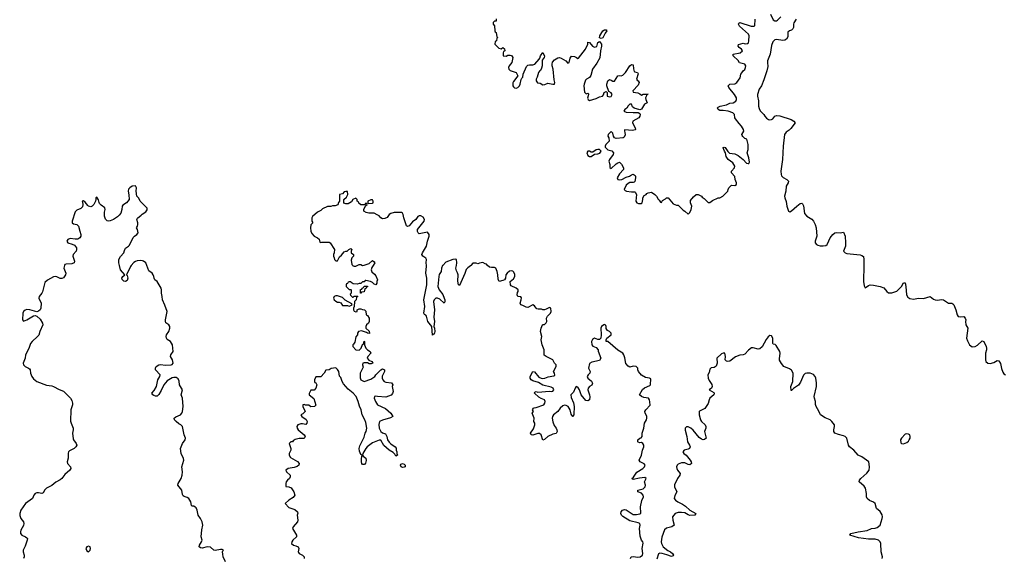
# Model space of a CAD drawing. Header units: inches. Extents: x 2605671 to 2720413, y 450557 to 553563.
# Tile 9 of 35: x 2624425 to 2636217, y 486505 to 492944. Entities that reach past the tile are written whole.
import ezdxf

# ---------------------------------------------------------------- set-up
doc = ezdxf.new("R2010")
doc.units = ezdxf.units.IN
doc.header["$MEASUREMENT"] = 0
for name, color, linetype in [('C6428', 7, 'Continuous'), ('C6429', 7, 'Continuous'), ('C6438', 7, 'Continuous'), ('C6439', 7, 'Continuous')]:
    doc.layers.add(name, color=color, linetype=linetype)

msp = doc.modelspace()

# ---------------------------------------------------------------- linework, layer by layer
at = {"layer": 'C6428', "color": 5, "elevation": 20}
for points in [[(2624963, 490000), (2624955, 489970), (2624976, 489910), (2624974, 489890), (2624948, 489852), (2624930, 489843), (2624910, 489844), (2624870, 489864), (2624850, 489868), (2624830, 489863), (2624756, 489824), (2624725, 489795), (2624697, 489683), (2624691, 489669), (2624658, 489630), (2624655, 489610), (2624681, 489550), (2624676, 489490), (2624668, 489470), (2624650, 489454), (2624630, 489446), (2624548, 489468), (2624509, 489471), (2624490, 489465), (2624471, 489450), (2624463, 489430), (2624459, 489350), (2624470, 489334), (2624510, 489349), (2624590, 489396), (2624610, 489400), (2624630, 489393), (2624670, 489356), (2624699, 489310), (2624701, 489290), (2624665, 489210), (2624653, 489167), (2624640, 489150), (2624574, 489090), (2624556, 489064), (2624535, 489005), (2624496, 488930), (2624489, 488890), (2624468, 488830), (2624470, 488810), (2624489, 488789), (2624531, 488771), (2624542, 488762), (2624550, 488750), (2624555, 488710), (2624570, 488670), (2624590, 488644), (2624630, 488612), (2624746, 488566), (2624810, 488558), (2624830, 488552), (2624896, 488516), (2624950, 488493), (2625035, 488410), (2625050, 488383), (2625058, 488350), (2625057, 488330), (2625039, 488270), (2625034, 488134), (2625040, 488110), (2625066, 488050), (2625067, 488030), (2625057, 487990), (2625065, 487925), (2625070, 487910), (2625101, 487870), (2625108, 487850), (2625097, 487830), (2625076, 487810), (2625021, 487779), (2625011, 487769), (2625006, 487754), (2625006, 487694), (2624992, 487650), (2624998, 487630), (2625035, 487590), (2625037, 487570), (2625025, 487550), (2624965, 487495), (2624931, 487450), (2624910, 487433), (2624857, 487403), (2624810, 487366), (2624745, 487335), (2624726, 487314), (2624704, 487276), (2624690, 487270), (2624650, 487277), (2624630, 487276), (2624610, 487268), (2624593, 487250), (2624577, 487210), (2624496, 487150), (2624438, 487070), (2624425, 487030), (2624426, 487006), (2624439, 486970), (2624471, 486930), (2624475, 486910), (2624470, 486887), (2624440, 486830), (2624434, 486810), (2624435, 486790), (2624449, 486769), (2624493, 486750), (2624510, 486738), (2624517, 486730), (2624516, 486710), (2624490, 486638), (2624466, 486590), (2624465, 486570), (2624477, 486530), (2624477, 486510), (2624472, 486490)], [(2625759, 490000), (2625750, 489989), (2625702, 489890), (2625710, 489882), (2625718, 489850), (2625710, 489819), (2625690, 489809), (2625670, 489813), (2625652, 489832), (2625649, 489850), (2625659, 489870), (2625682, 489890), (2625634, 489950), (2625621, 490000)], [(2626890, 486450), (2626863, 486510), (2626856, 486544), (2626855, 486570), (2626858, 486582), (2626866, 486590), (2626850, 486598), (2626830, 486598), (2626766, 486586), (2626750, 486589), (2626708, 486628), (2626670, 486630), (2626610, 486616), (2626590, 486618), (2626576, 486630), (2626578, 486650), (2626604, 486690), (2626609, 486710), (2626597, 486750), (2626605, 486835), (2626619, 486890), (2626609, 486930), (2626592, 486970), (2626562, 487010), (2626550, 487070), (2626537, 487097), (2626527, 487107), (2626510, 487116), (2626490, 487119), (2626484, 487125), (2626474, 487170), (2626450, 487210), (2626430, 487222), (2626393, 487233), (2626383, 487243), (2626376, 487256), (2626365, 487310), (2626317, 487370), (2626321, 487390), (2626358, 487450), (2626372, 487490), (2626375, 487530), (2626366, 487590), (2626389, 487670), (2626387, 487690), (2626358, 487750), (2626349, 487810), (2626375, 487870), (2626405, 487910), (2626412, 487930), (2626393, 487973), (2626373, 488070), (2626356, 488090), (2626330, 488102), (2626297, 488130), (2626279, 488150), (2626273, 488170), (2626294, 488186), (2626349, 488210), (2626365, 488230), (2626373, 488250), (2626384, 488310), (2626374, 488410), (2626359, 488450), (2626374, 488510), (2626337, 488570), (2626333, 488613), (2626323, 488643), (2626297, 488657), (2626270, 488659), (2626250, 488653), (2626190, 488617), (2626150, 488572), (2626118, 488502), (2626090, 488455), (2626070, 488434), (2626050, 488435), (2626030, 488442), (2626018, 488450), (2626007, 488470), (2626036, 488504), (2626063, 488550), (2626081, 488630), (2626103, 488670), (2626107, 488690), (2626052, 488750), (2626052, 488770), (2626059, 488790), (2626090, 488810), (2626110, 488813), (2626170, 488806), (2626238, 488810), (2626250, 488815), (2626263, 488830), (2626253, 488870), (2626229, 488910), (2626234, 488930), (2626264, 488970), (2626254, 489050), (2626229, 489090), (2626190, 489115), (2626181, 489130), (2626179, 489150), (2626184, 489170), (2626209, 489211), (2626221, 489250), (2626221, 489270), (2626210, 489289), (2626174, 489314), (2626169, 489329), (2626169, 489350), (2626189, 489450), (2626165, 489525), (2626134, 489590), (2626133, 489630), (2626123, 489670), (2626125, 489710), (2626119, 489730), (2626070, 489809), (2626042, 489830), (2626034, 489850), (2626033, 489870), (2626024, 489890), (2626010, 489909), (2625970, 489938), (2625946, 490000)], [(2628659, 490000), (2628644, 489976), (2628634, 489950), (2628643, 489923), (2628676, 489896), (2628690, 489878), (2628711, 489830), (2628702, 489810), (2628702, 489790), (2628691, 489769), (2628670, 489778), (2628650, 489798), (2628626, 489810), (2628570, 489822), (2628561, 489819), (2628550, 489806), (2628530, 489806), (2628510, 489786), (2628490, 489786), (2628470, 489778), (2628420, 489780), (2628396, 489796), (2628390, 489806), (2628370, 489806), (2628358, 489802), (2628350, 489786), (2628338, 489782), (2628334, 489770), (2628334, 489750), (2628354, 489730), (2628370, 489714), (2628390, 489714), (2628394, 489710), (2628394, 489670), (2628384, 489656), (2628385, 489645), (2628410, 489622), (2628418, 489622), (2628430, 489634), (2628470, 489634), (2628474, 489630), (2628458, 489622), (2628454, 489590), (2628434, 489570), (2628432, 489510), (2628422, 489490), (2628422, 489470), (2628430, 489454), (2628450, 489445), (2628466, 489450), (2628468, 489470), (2628490, 489482), (2628510, 489482), (2628530, 489472), (2628554, 489470), (2628572, 489452), (2628574, 489410), (2628590, 489402), (2628612, 489370), (2628612, 489330), (2628602, 489310), (2628578, 489290), (2628571, 489270), (2628572, 489250), (2628610, 489214), (2628614, 489186), (2628590, 489188), (2628579, 489199), (2628518, 489218), (2628482, 489210), (2628472, 489190), (2628471, 489169), (2628450, 489146), (2628437, 489083), (2628424, 489056), (2628414, 489050), (2628414, 489030), (2628451, 488991), (2628490, 488987), (2628515, 489010), (2628530, 489054), (2628542, 489058), (2628550, 489094), (2628554, 489090), (2628554, 489050), (2628572, 489010), (2628592, 488990), (2628622, 488970), (2628631, 488951), (2628596, 488910), (2628586, 488890), (2628606, 488866), (2628642, 488850), (2628654, 488830), (2628636, 488824), (2628610, 488824), (2628590, 488835), (2628550, 488835), (2628534, 488830), (2628532, 488810), (2628537, 488783), (2628502, 488710), (2628504, 488656), (2628512, 488630), (2628550, 488611), (2628630, 488638), (2628678, 488670), (2628688, 488690), (2628709, 488711), (2628749, 488751), (2628770, 488762), (2628794, 488750), (2628792, 488730), (2628765, 488675), (2628765, 488650), (2628772, 488630), (2628790, 488612), (2628810, 488602), (2628876, 488596), (2628892, 488572), (2628885, 488550), (2628898, 488490), (2628890, 488466), (2628875, 488445), (2628810, 488424), (2628709, 488429), (2628685, 488435), (2628674, 488430), (2628672, 488410), (2628685, 488370), (2628710, 488332), (2628807, 488287), (2628871, 488230), (2628894, 488190), (2628866, 488174), (2628771, 488149), (2628732, 488130), (2628725, 488095), (2628728, 488050), (2628750, 488011), (2628770, 487996), (2628804, 487984), (2628822, 487950), (2628831, 487910), (2628850, 487886), (2628870, 487866), (2628922, 487830), (2628932, 487812), (2628932, 487790), (2628942, 487770), (2628942, 487750), (2628951, 487730), (2628930, 487718), (2628919, 487739), (2628899, 487759), (2628849, 487790), (2628785, 487845), (2628750, 487908), (2628729, 487909), (2628650, 487876), (2628587, 487830), (2628570, 487809), (2628535, 487750), (2628531, 487730), (2628538, 487718), (2628570, 487691), (2628574, 487666), (2628566, 487634), (2628558, 487622), (2628550, 487615), (2628530, 487615), (2628521, 487630), (2628517, 487650), (2628519, 487690), (2628527, 487727), (2628510, 487738), (2628496, 487776), (2628492, 487810), (2628499, 487841), (2628550, 487942), (2628563, 487990), (2628574, 488010), (2628581, 488050), (2628570, 488118), (2628558, 488150), (2628525, 488210), (2628514, 488270), (2628494, 488314), (2628479, 488370), (2628456, 488430), (2628417, 488470), (2628357, 488517), (2628302, 488582), (2628285, 488610), (2628270, 488658), (2628255, 488675), (2628245, 488730), (2628230, 488755), (2628210, 488773), (2628155, 488765), (2628130, 488749), (2628090, 488746), (2628071, 488709), (2628030, 488666), (2627970, 488666), (2627954, 488630), (2627954, 488610), (2627958, 488598), (2627973, 488593), (2627982, 488570), (2627971, 488530), (2627950, 488508), (2627910, 488506), (2627893, 488467), (2627892, 488450), (2627946, 488406), (2627972, 488328), (2627954, 488310), (2627910, 488306), (2627887, 488327), (2627848, 488328), (2627830, 488335), (2627814, 488330), (2627814, 488310), (2627842, 488250), (2627815, 488225), (2627792, 488210), (2627802, 488190), (2627854, 488154), (2627866, 488130), (2627865, 488110), (2627850, 488095), (2627810, 488104), (2627790, 488102), (2627754, 488090), (2627742, 488070), (2627746, 488050), (2627758, 488030), (2627831, 487971), (2627845, 487950), (2627831, 487929), (2627770, 487926), (2627723, 487917), (2627700, 487900), (2627690, 487888), (2627673, 487887), (2627654, 487870), (2627671, 487810), (2627672, 487790), (2627651, 487750), (2627651, 487730), (2627670, 487701), (2627753, 487653), (2627771, 487630), (2627767, 487610), (2627748, 487592), (2627710, 487581), (2627642, 487570), (2627612, 487550), (2627622, 487530), (2627665, 487490), (2627666, 487470), (2627658, 487450), (2627631, 487430), (2627616, 487410), (2627611, 487390), (2627614, 487354), (2627650, 487351), (2627677, 487337), (2627708, 487290), (2627721, 487250), (2627698, 487222), (2627647, 487190), (2627605, 487150), (2627650, 487101), (2627718, 487078), (2627751, 487051), (2627754, 487034), (2627747, 487010), (2627756, 486950), (2627751, 486930), (2627698, 486870), (2627692, 486850), (2627741, 486770), (2627741, 486750), (2627697, 486710), (2627684, 486690), (2627681, 486670), (2627705, 486650), (2627730, 486644), (2627758, 486630), (2627766, 486610), (2627758, 486570), (2627762, 486562), (2627770, 486552), (2627812, 486530), (2627831, 486510), (2627831, 486490)], [(2628413, 490000), (2628416, 489996), (2628430, 489990), (2628450, 489993), (2628466, 490000)], [(2629492, 490000), (2629490, 489998), (2629476, 489970), (2629471, 489930), (2629450, 489893), (2629443, 489870), (2629431, 489750), (2629447, 489710), (2629491, 489651), (2629510, 489610), (2629516, 489590), (2629515, 489565), (2629510, 489548), (2629455, 489595), (2629430, 489608), (2629410, 489607), (2629389, 489590), (2629382, 489570), (2629392, 489470), (2629383, 489383), (2629391, 489330), (2629385, 489270), (2629393, 489250), (2629397, 489210), (2629390, 489178), (2629382, 489178), (2629370, 489166), (2629359, 489270), (2629312, 489330), (2629295, 489395), (2629290, 489404), (2629273, 489413), (2629265, 489430), (2629276, 489510), (2629264, 489590), (2629301, 489770), (2629300, 489850), (2629289, 489910), (2629296, 489990), (2629295, 490000)], [(2629827, 490000), (2629824, 489996), (2629790, 489974), (2629770, 489953), (2629757, 489903), (2629690, 489762), (2629682, 489770), (2629673, 489813), (2629676, 489890), (2629670, 489914), (2629656, 489936), (2629649, 489969), (2629655, 490000)]]:
    msp.add_lwpolyline(points, dxfattribs=at)
at = {"layer": 'C6428', "color": 5}
for points, elevation in [([(2628510, 489668), (2628506, 489670), (2628507, 489713), (2628522, 489718), (2628526, 489730), (2628542, 489738), (2628550, 489754), (2628590, 489754), (2628590, 489746), (2628578, 489742), (2628570, 489726), (2628558, 489722), (2628550, 489686), (2628518, 489682)], 20), ([(2628230, 489635), (2628210, 489635), (2628192, 489628), (2628182, 489610), (2628192, 489590), (2628210, 489572), (2628230, 489562), (2628250, 489562), (2628271, 489551), (2628290, 489522), (2628350, 489522), (2628370, 489512), (2628390, 489522), (2628406, 489530), (2628402, 489542), (2628324, 489584), (2628290, 489618)], 20), ([(2629010, 487579), (2628994, 487590), (2628985, 487610), (2628990, 487622), (2629010, 487627), (2629030, 487621), (2629043, 487610), (2629041, 487590), (2629030, 487583)], 20), ([(2625250, 486637), (2625227, 486630), (2625216, 486610), (2625230, 486582), (2625250, 486572), (2625268, 486590), (2625274, 486610), (2625268, 486630)], 40)]:
    msp.add_lwpolyline(points, close=True, dxfattribs=dict(at, elevation=elevation))
at = {"layer": 'C6429', "color": 5, "elevation": 20}
for points in [[(2625621, 490000), (2625614, 490030), (2625612, 490070), (2625633, 490107), (2625673, 490150), (2625680, 490180), (2625693, 490207), (2625728, 490230), (2625738, 490242), (2625785, 490335), (2625798, 490350), (2625829, 490371), (2625842, 490390), (2625835, 490430), (2625822, 490450), (2625835, 490470), (2625839, 490490), (2625839, 490510), (2625829, 490550), (2625834, 490566), (2625878, 490602), (2625890, 490616), (2625937, 490643), (2625953, 490667), (2625950, 490686), (2625940, 490700), (2625869, 490769), (2625850, 490808), (2625828, 490830), (2625819, 490890), (2625824, 490930), (2625810, 490955), (2625770, 490949), (2625742, 490930), (2625726, 490914), (2625723, 490890), (2625732, 490848), (2625734, 490790), (2625705, 490750), (2625659, 490721), (2625651, 490710), (2625648, 490670), (2625635, 490625), (2625617, 490603), (2625596, 490584), (2625548, 490552), (2625510, 490534), (2625490, 490530), (2625474, 490534), (2625453, 490553), (2625441, 490590), (2625441, 490639), (2625449, 490670), (2625444, 490690), (2625401, 490721), (2625382, 490742), (2625376, 490756), (2625370, 490786), (2625350, 490817), (2625338, 490810), (2625338, 490790), (2625331, 490770), (2625311, 490729), (2625291, 490710), (2625276, 490704), (2625250, 490709), (2625239, 490719), (2625210, 490757), (2625190, 490774), (2625172, 490770), (2625178, 490758), (2625180, 490730), (2625176, 490704), (2625157, 490683), (2625110, 490661), (2625090, 490642), (2625053, 490530), (2625054, 490510), (2625070, 490500), (2625111, 490491), (2625131, 490471), (2625144, 490410), (2625158, 490370), (2625158, 490350), (2625146, 490330), (2625123, 490317), (2625090, 490315), (2625030, 490324), (2625000, 490310), (2624988, 490290), (2625000, 490270), (2625055, 490255), (2625082, 490242), (2625104, 490210), (2625106, 490190), (2625102, 490170), (2625065, 490130), (2625062, 490110), (2625081, 490050), (2625076, 490030), (2625050, 490019), (2624983, 490017), (2624966, 490010), (2624963, 490000)], [(2629295, 490000), (2629293, 490030), (2629296, 490070), (2629289, 490089), (2629254, 490110), (2629241, 490130), (2629247, 490150), (2629298, 490230), (2629310, 490290), (2629329, 490350), (2629329, 490370), (2629310, 490399), (2629210, 490379), (2629195, 490390), (2629189, 490409), (2629189, 490431), (2629269, 490530), (2629274, 490550), (2629257, 490577), (2629230, 490593), (2629210, 490593), (2629194, 490586), (2629168, 490552), (2629130, 490521), (2629090, 490475), (2629070, 490469), (2629056, 490476), (2629024, 490570), (2629018, 490610), (2629010, 490626), (2628996, 490636), (2628910, 490635), (2628870, 490624), (2628851, 490610), (2628827, 490573), (2628799, 490561), (2628770, 490557), (2628749, 490569), (2628730, 490595), (2628705, 490605), (2628670, 490628), (2628605, 490625), (2628574, 490634), (2628548, 490650), (2628548, 490672), (2628566, 490714), (2628586, 490730), (2628582, 490742), (2628570, 490746), (2628554, 490726), (2628510, 490726), (2628487, 490747), (2628482, 490762), (2628466, 490770), (2628466, 490790), (2628450, 490806), (2628414, 490790), (2628397, 490763), (2628360, 490740), (2628330, 490738), (2628307, 490747), (2628306, 490790), (2628340, 490820), (2628355, 490850), (2628350, 490886), (2628330, 490888), (2628310, 490882), (2628290, 490858), (2628254, 490850), (2628254, 490770), (2628244, 490756), (2628233, 490727), (2628204, 490716), (2628170, 490715), (2628150, 490708), (2628110, 490708), (2628050, 490678), (2628030, 490658), (2627990, 490638), (2627930, 490586), (2627925, 490570), (2627922, 490530), (2627934, 490510), (2627913, 490487), (2627907, 490453), (2627911, 490410), (2627922, 490382), (2627950, 490352), (2627992, 490332), (2628010, 490314), (2628018, 490278), (2628030, 490274), (2628042, 490278), (2628130, 490278), (2628142, 490270), (2628194, 490190), (2628192, 490150), (2628182, 490130), (2628182, 490110), (2628192, 490092), (2628194, 490070), (2628210, 490054), (2628230, 490054), (2628255, 490105), (2628277, 490123), (2628310, 490162), (2628330, 490172), (2628347, 490173), (2628366, 490190), (2628390, 490202), (2628402, 490190), (2628394, 490170), (2628394, 490150), (2628422, 490130), (2628422, 490110), (2628402, 490090), (2628395, 490065), (2628402, 490010), (2628413, 490000)], [(2629655, 490000), (2629661, 490030), (2629655, 490070), (2629650, 490074), (2629614, 490070), (2629530, 490040), (2629492, 490000)], [(2625946, 490000), (2625934, 490030), (2625909, 490050), (2625894, 490054), (2625870, 490058), (2625830, 490055), (2625810, 490049), (2625790, 490036), (2625759, 490000)], [(2628466, 490000), (2628490, 490011), (2628510, 490011), (2628530, 490001), (2628550, 490002), (2628610, 490023), (2628650, 490061), (2628670, 490045), (2628677, 490030), (2628659, 490000)], [(2630000, 490020), (2629970, 490034), (2629930, 490028), (2629910, 490018), (2629890, 490026), (2629850, 490026), (2629827, 490000)]]:
    msp.add_lwpolyline(points, dxfattribs=at)
msp.add_lwpolyline([(2628650, 490786), (2628630, 490786), (2628594, 490770), (2628594, 490750), (2628602, 490742), (2628650, 490745), (2628658, 490750), (2628658, 490770)], close=True, dxfattribs=at)
at = {"layer": 'C6438', "color": 5, "elevation": 20}
for points in [[(2631738, 486490), (2631748, 486510), (2631770, 486515), (2631828, 486508), (2631855, 486510), (2631883, 486530), (2631889, 486550), (2631881, 486610), (2631893, 486673), (2631889, 486690), (2631872, 486712), (2631857, 486757), (2631849, 486850), (2631857, 486890), (2631850, 486908), (2631830, 486918), (2631730, 486942), (2631650, 486994), (2631634, 487010), (2631624, 487030), (2631629, 487050), (2631644, 487070), (2631670, 487079), (2631690, 487074), (2631770, 487019), (2631810, 487016), (2631850, 487024), (2631862, 487030), (2631864, 487036), (2631859, 487110), (2631876, 487184), (2631894, 487230), (2631893, 487250), (2631870, 487274), (2631829, 487290), (2631828, 487310), (2631890, 487327), (2631916, 487350), (2631919, 487370), (2631909, 487410), (2631928, 487450), (2631910, 487462), (2631846, 487454), (2631770, 487435), (2631755, 487450), (2631776, 487464), (2631814, 487526), (2631889, 487570), (2631909, 487590), (2631915, 487610), (2631903, 487623), (2631855, 487650), (2631842, 487670), (2631873, 487730), (2631885, 487790), (2631901, 487830), (2631899, 487850), (2631889, 487869), (2631870, 487879), (2631850, 487877), (2631830, 487884), (2631826, 487890), (2631827, 487910), (2631850, 487931), (2631866, 487934), (2631879, 487950), (2631881, 487990), (2631901, 488050), (2631906, 488110), (2631930, 488152), (2631934, 488170), (2631934, 488195), (2631917, 488230), (2631913, 488250), (2631924, 488270), (2631974, 488326), (2631973, 488367), (2631969, 488390), (2631955, 488410), (2631898, 488418), (2631870, 488429), (2631848, 488450), (2631884, 488516), (2631907, 488533), (2631970, 488561), (2631979, 488570), (2631982, 488642), (2631966, 488650), (2631918, 488658), (2631870, 488688), (2631835, 488730), (2631829, 488749), (2631828, 488770), (2631809, 488789), (2631770, 488793), (2631730, 488782), (2631710, 488795), (2631686, 488826), (2631674, 488894), (2631662, 488930), (2631650, 488948), (2631590, 488984), (2631470, 489088), (2631448, 489088), (2631449, 489111), (2631458, 489130), (2631508, 489170), (2631508, 489190), (2631490, 489208), (2631463, 489223), (2631450, 489246), (2631449, 489270), (2631443, 489283), (2631432, 489292), (2631422, 489290), (2631391, 489270), (2631384, 489250), (2631388, 489170), (2631385, 489130), (2631370, 489115), (2631350, 489113), (2631310, 489128), (2631286, 489114), (2631272, 489090), (2631278, 489050), (2631290, 489032), (2631330, 489018), (2631352, 488990), (2631353, 488973), (2631386, 488890), (2631370, 488862), (2631278, 488842), (2631250, 488826), (2631238, 488770), (2631258, 488730), (2631251, 488710), (2631231, 488690), (2631221, 488670), (2631227, 488650), (2631274, 488614), (2631285, 488590), (2631275, 488565), (2631249, 488551), (2631231, 488530), (2631229, 488509), (2631250, 488450), (2631253, 488427), (2631247, 488393), (2631230, 488381), (2631204, 488385), (2631149, 488450), (2631129, 488510), (2631110, 488543), (2631090, 488549), (2631076, 488530), (2631057, 488483), (2631026, 488450), (2631030, 488418), (2631056, 488356), (2631064, 488310), (2631063, 488217), (2631052, 488190), (2631049, 488190), (2631030, 488218), (2631016, 488270), (2630992, 488310), (2630970, 488323), (2630950, 488327), (2630930, 488320), (2630896, 488290), (2630869, 488251), (2630816, 488210), (2630804, 488190), (2630800, 488170), (2630808, 488128), (2630825, 488085), (2630851, 488050), (2630859, 488030), (2630861, 488010), (2630850, 487989), (2630810, 487978), (2630750, 487953), (2630710, 487917), (2630690, 487908), (2630670, 487970), (2630650, 487989), (2630630, 487989), (2630570, 487967), (2630550, 487970), (2630544, 487990), (2630577, 488043), (2630595, 488090), (2630593, 488110), (2630584, 488130), (2630587, 488170), (2630562, 488230), (2630578, 488250), (2630568, 488272), (2630578, 488290), (2630586, 488294), (2630610, 488298), (2630701, 488330), (2630714, 488350), (2630719, 488370), (2630709, 488390), (2630670, 488407), (2630644, 488424), (2630590, 488470), (2630590, 488474), (2630596, 488484), (2630609, 488491), (2630630, 488481), (2630770, 488494), (2630790, 488491), (2630810, 488495), (2630823, 488510), (2630813, 488530), (2630790, 488543), (2630690, 488566), (2630637, 488597), (2630570, 488617), (2630549, 488630), (2630539, 488650), (2630539, 488670), (2630570, 488731), (2630590, 488726), (2630644, 488664), (2630669, 488649), (2630685, 488645), (2630715, 488650), (2630754, 488666), (2630823, 488677), (2630833, 488687), (2630829, 488710), (2630819, 488730), (2630849, 488790), (2630849, 488810), (2630829, 488829), (2630808, 488870), (2630728, 488910), (2630706, 488926), (2630705, 488990), (2630681, 489050), (2630669, 489110), (2630679, 489150), (2630664, 489210), (2630669, 489251), (2630686, 489290), (2630690, 489294), (2630710, 489294), (2630730, 489314), (2630738, 489330), (2630735, 489370), (2630745, 489395), (2630782, 489430), (2630789, 489450), (2630786, 489490), (2630770, 489498), (2630730, 489475), (2630710, 489468), (2630690, 489468), (2630675, 489475), (2630635, 489475), (2630620, 489480), (2630610, 489488), (2630590, 489518), (2630570, 489529), (2630510, 489498), (2630490, 489499), (2630450, 489521), (2630427, 489527), (2630417, 489550), (2630432, 489590), (2630434, 489614), (2630425, 489625), (2630389, 489629), (2630382, 489650), (2630385, 489675), (2630395, 489690), (2630395, 489710), (2630370, 489728), (2630310, 489758), (2630302, 489770), (2630298, 489810), (2630340, 489840), (2630353, 489867), (2630354, 489894), (2630341, 489921), (2630330, 489933), (2630317, 489937), (2630290, 489934), (2630262, 489910), (2630248, 489890), (2630243, 489850), (2630232, 489830), (2630210, 489819), (2630169, 489809), (2630156, 489836), (2630153, 489890), (2630144, 489930), (2630128, 489968), (2630110, 489975), (2630075, 489975), (2630050, 489982), (2630029, 490000)], [(2634534, 490000), (2634529, 489810), (2634537, 489757), (2634550, 489733), (2634590, 489761), (2634610, 489769), (2634650, 489766), (2634728, 489750), (2634772, 489732), (2634809, 489689), (2634830, 489674), (2634870, 489671), (2634930, 489694), (2634985, 489750), (2635010, 489791), (2635030, 489791), (2635039, 489750), (2635047, 489650), (2635061, 489621), (2635084, 489604), (2635130, 489598), (2635190, 489607), (2635250, 489605), (2635330, 489628), (2635370, 489597), (2635390, 489589), (2635414, 489586), (2635470, 489594), (2635490, 489590), (2635548, 489548), (2635590, 489547), (2635600, 489540), (2635611, 489530), (2635637, 489470), (2635651, 489410), (2635665, 489390), (2635690, 489387), (2635730, 489391), (2635747, 489370), (2635754, 489350), (2635751, 489330), (2635754, 489290), (2635779, 489250), (2635765, 489130), (2635776, 489096), (2635799, 489050), (2635830, 489025), (2635868, 489028), (2635896, 489044), (2635950, 489099), (2635970, 489091), (2635999, 489030), (2636002, 489010), (2636002, 488990), (2635990, 488950), (2635991, 488871), (2635997, 488850), (2636018, 488830), (2636046, 488826), (2636090, 488839), (2636130, 488863), (2636150, 488860), (2636170, 488827), (2636185, 488765), (2636201, 488721), (2636210, 488703), (2636230, 488691)], [(2634754, 486490), (2634756, 486510), (2634740, 486570), (2634736, 486670), (2634731, 486691), (2634711, 486711), (2634670, 486723), (2634590, 486722), (2634470, 486740), (2634366, 486770), (2634378, 486790), (2634468, 486810), (2634574, 486826), (2634628, 486852), (2634670, 486856), (2634696, 486864), (2634728, 486890), (2634753, 486970), (2634756, 486990), (2634752, 487012), (2634730, 487053), (2634687, 487090), (2634669, 487150), (2634650, 487165), (2634604, 487184), (2634573, 487210), (2634567, 487230), (2634566, 487270), (2634554, 487334), (2634539, 487359), (2634479, 487410), (2634484, 487430), (2634497, 487450), (2634570, 487514), (2634600, 487550), (2634604, 487590), (2634594, 487650), (2634510, 487710), (2634468, 487728), (2634414, 487790), (2634364, 487830), (2634350, 487850), (2634330, 487930), (2634312, 487950), (2634290, 487961), (2634230, 487974), (2634189, 487990), (2634176, 488010), (2634176, 488030), (2634184, 488070), (2634182, 488090), (2634152, 488132), (2634130, 488150), (2634070, 488175), (2634014, 488210), (2633994, 488254), (2633963, 488310), (2633955, 488335), (2633954, 488370), (2633942, 488410), (2633940, 488430), (2633966, 488550), (2633967, 488593), (2633961, 488650), (2633952, 488672), (2633933, 488693), (2633890, 488710), (2633850, 488711), (2633830, 488705), (2633810, 488685), (2633777, 488603), (2633753, 488567), (2633694, 488526), (2633670, 488502), (2633664, 488504), (2633662, 488550), (2633685, 488610), (2633690, 488710), (2633668, 488748), (2633644, 488764), (2633575, 488790), (2633547, 488827), (2633526, 488866), (2633523, 488883), (2633531, 488949), (2633528, 488970), (2633483, 489043), (2633472, 489052), (2633450, 489057), (2633445, 489065), (2633443, 489130), (2633430, 489158), (2633410, 489161), (2633390, 489145), (2633366, 489114), (2633316, 489024), (2633290, 489001), (2633270, 488997), (2633210, 489014), (2633190, 489012), (2633153, 488987), (2633110, 488939), (2633090, 488930), (2633050, 488927), (2632996, 488905), (2632930, 488854), (2632906, 488850), (2632890, 488855), (2632875, 488870), (2632879, 488910), (2632868, 488948), (2632850, 488949), (2632830, 488942), (2632772, 488890), (2632779, 488830), (2632766, 488794), (2632740, 488780), (2632707, 488773), (2632690, 488758), (2632682, 488718), (2632666, 488690), (2632671, 488650), (2632681, 488621), (2632713, 488573), (2632718, 488550), (2632711, 488529), (2632682, 488510), (2632737, 488477), (2632742, 488470), (2632738, 488450), (2632691, 488410), (2632681, 488390), (2632670, 488348), (2632630, 488288), (2632565, 488255), (2632562, 488250), (2632563, 488210), (2632579, 488150), (2632591, 488130), (2632636, 488090), (2632643, 488070), (2632643, 488050), (2632628, 488010), (2632645, 487930), (2632626, 487914), (2632610, 487913), (2632590, 487919), (2632561, 487941), (2632490, 488027), (2632464, 488050), (2632430, 488069), (2632410, 488069), (2632394, 488050), (2632394, 488026), (2632416, 487950), (2632422, 487890), (2632447, 487850), (2632455, 487830), (2632445, 487810), (2632430, 487801), (2632382, 487790), (2632366, 487770), (2632379, 487750), (2632407, 487727), (2632456, 487670), (2632468, 487650), (2632471, 487630), (2632450, 487613), (2632430, 487615), (2632390, 487636), (2632350, 487638), (2632310, 487621), (2632299, 487610), (2632291, 487590), (2632294, 487570), (2632304, 487550), (2632335, 487510), (2632331, 487490), (2632304, 487450), (2632268, 487372), (2632268, 487350), (2632293, 487290), (2632270, 487244), (2632264, 487210), (2632279, 487190), (2632308, 487170), (2632362, 487142), (2632397, 487117), (2632449, 487069), (2632523, 487030), (2632520, 487020), (2632512, 487010), (2632450, 487007), (2632430, 487012), (2632390, 487036), (2632350, 487043), (2632310, 487042), (2632276, 487030), (2632242, 486990), (2632245, 486950), (2632262, 486890), (2632234, 486870), (2632170, 486854), (2632147, 486833), (2632114, 486746), (2632109, 486690), (2632111, 486670), (2632133, 486630), (2632186, 486586), (2632219, 486570), (2632243, 486550), (2632255, 486530), (2632250, 486522), (2632230, 486513), (2632176, 486536), (2632118, 486550), (2632090, 486554), (2632075, 486545), (2632057, 486483)]]:
    msp.add_lwpolyline(points, dxfattribs=at)
msp.add_lwpolyline([(2635050, 487984), (2635030, 487978), (2634984, 487930), (2634975, 487910), (2634976, 487876), (2634987, 487867), (2635010, 487865), (2635050, 487881), (2635070, 487896), (2635079, 487910), (2635088, 487930), (2635091, 487951), (2635084, 487970), (2635070, 487981)], close=True, dxfattribs=at)
at = {"layer": 'C6439', "color": 5, "elevation": 20}
for points in [[(2630130, 492954), (2630132, 492930), (2630130, 492926), (2630110, 492926), (2630094, 492910), (2630094, 492890), (2630112, 492870), (2630114, 492810), (2630118, 492798), (2630132, 492790), (2630138, 492738), (2630152, 492730), (2630138, 492722), (2630134, 492690), (2630118, 492682), (2630114, 492650), (2630164, 492604), (2630190, 492594), (2630210, 492612), (2630230, 492594), (2630234, 492570), (2630218, 492562), (2630213, 492547), (2630214, 492510), (2630250, 492507), (2630270, 492518), (2630300, 492520), (2630315, 492515), (2630331, 492491), (2630318, 492430), (2630286, 492390), (2630278, 492370), (2630282, 492350), (2630297, 492337), (2630371, 492310), (2630392, 492272), (2630337, 492203), (2630331, 492189), (2630331, 492150), (2630338, 492138), (2630350, 492126), (2630370, 492124), (2630390, 492130), (2630411, 492150), (2630420, 492170), (2630432, 492228), (2630437, 492243), (2630450, 492254), (2630455, 492290), (2630496, 492384), (2630510, 492398), (2630530, 492405), (2630570, 492403), (2630594, 492410), (2630648, 492470), (2630656, 492484), (2630662, 492510), (2630690, 492552), (2630711, 492509), (2630705, 492490), (2630682, 492458), (2630682, 492390), (2630676, 492364), (2630663, 492337), (2630650, 492329), (2630639, 492310), (2630624, 492256), (2630611, 492230), (2630612, 492210), (2630626, 492186), (2630658, 492182), (2630690, 492165), (2630714, 492166), (2630750, 492185), (2630810, 492171), (2630828, 492172), (2630835, 492190), (2630825, 492225), (2630815, 492350), (2630803, 492390), (2630803, 492410), (2630806, 492434), (2630830, 492465), (2630870, 492487), (2630891, 492491), (2630910, 492484), (2630965, 492450), (2630990, 492422), (2631006, 492430), (2631016, 492484), (2631034, 492506), (2631070, 492504), (2631093, 492493), (2631110, 492478), (2631118, 492482), (2631202, 492590), (2631227, 492650), (2631230, 492674), (2631250, 492672), (2631285, 492625), (2631310, 492614), (2631336, 492624), (2631350, 492672), (2631370, 492681), (2631393, 492650), (2631392, 492628), (2631379, 492570), (2631374, 492486), (2631337, 492423), (2631285, 492350), (2631266, 492275), (2631248, 492252), (2631211, 492230), (2631201, 492219), (2631185, 492170), (2631182, 492150), (2631190, 492074), (2631210, 492058), (2631230, 492062), (2631236, 492056), (2631238, 492050), (2631226, 492006), (2631232, 491990), (2631250, 491978), (2631330, 492002), (2631370, 492022), (2631406, 492030), (2631416, 492044), (2631426, 492070), (2631450, 492082), (2631462, 492070), (2631462, 492030), (2631490, 492022), (2631510, 492025), (2631519, 492050), (2631510, 492068), (2631482, 492082), (2631457, 492150), (2631455, 492170), (2631470, 492210), (2631490, 492227), (2631510, 492221), (2631530, 492208), (2631550, 492207), (2631589, 492271), (2631610, 492276), (2631630, 492271), (2631650, 492279), (2631679, 492310), (2631730, 492391), (2631750, 492406), (2631770, 492402), (2631774, 492354), (2631784, 492324), (2631790, 492318), (2631822, 492310), (2631830, 492294), (2631811, 492230), (2631818, 492218), (2631832, 492210), (2631845, 492190), (2631830, 492161), (2631768, 492090), (2631770, 492074), (2631827, 492067), (2631850, 492058), (2631870, 492042), (2631890, 492051), (2631951, 492051), (2631933, 492047), (2631933, 492033), (2631921, 492010), (2631923, 491990), (2631938, 491950), (2631908, 491932), (2631870, 491874), (2631850, 491866), (2631784, 491884), (2631762, 491902), (2631750, 491932), (2631730, 491934), (2631710, 491912), (2631695, 491885), (2631671, 491870), (2631662, 491850), (2631690, 491836), (2631770, 491831), (2631832, 491832), (2631850, 491822), (2631855, 491810), (2631851, 491790), (2631839, 491770), (2631767, 491730), (2631765, 491710), (2631797, 491650), (2631801, 491630), (2631796, 491624), (2631764, 491616), (2631670, 491626), (2631667, 491610), (2631674, 491594), (2631675, 491565), (2631664, 491536), (2631651, 491529), (2631570, 491522), (2631549, 491529), (2631538, 491550), (2631530, 491586), (2631510, 491606), (2631472, 491570), (2631467, 491550), (2631481, 491530), (2631486, 491490), (2631445, 491450), (2631436, 491430), (2631438, 491418), (2631470, 491385), (2631515, 491375), (2631536, 491350), (2631531, 491330), (2631487, 491270), (2631481, 491250), (2631492, 491208), (2631493, 491173), (2631510, 491162), (2631570, 491218), (2631590, 491231), (2631610, 491236), (2631633, 491213), (2631655, 491170), (2631655, 491150), (2631610, 491099), (2631582, 491050), (2631588, 491028), (2631610, 491025), (2631638, 491030), (2631690, 491059), (2631728, 491070), (2631750, 491087), (2631770, 491095), (2631797, 491077), (2631801, 491070), (2631801, 491050), (2631790, 491006), (2631782, 490998), (2631770, 490995), (2631730, 490994), (2631710, 490982), (2631690, 490962), (2631665, 490910), (2631677, 490897), (2631694, 490890), (2631750, 490881), (2631790, 490882), (2631797, 490877), (2631812, 490850), (2631802, 490770), (2631814, 490750), (2631836, 490744), (2631870, 490742), (2631878, 490750), (2631888, 490790), (2631888, 490810), (2631903, 490837), (2631926, 490850), (2631936, 490864), (2631950, 490872), (2631990, 490878), (2632030, 490852), (2632051, 490831), (2632070, 490794), (2632084, 490784), (2632098, 490758), (2632110, 490754), (2632123, 490777), (2632160, 490800), (2632170, 490812), (2632190, 490812), (2632250, 490738), (2632290, 490722), (2632310, 490722), (2632370, 490662), (2632391, 490651), (2632430, 490614), (2632450, 490634), (2632468, 490672), (2632469, 490691), (2632475, 490710), (2632458, 490750), (2632460, 490780), (2632496, 490824), (2632528, 490852), (2632552, 490852), (2632590, 490832), (2632600, 490820), (2632624, 490804), (2632670, 490754), (2632690, 490754), (2632720, 490780), (2632790, 490812), (2632810, 490812), (2632846, 490830), (2632906, 490890), (2632908, 490912), (2632918, 490930), (2632950, 490961), (2632990, 490958), (2633008, 490970), (2633008, 490992), (2632995, 491030), (2632990, 491066), (2632949, 491110), (2632949, 491130), (2632985, 491170), (2632989, 491190), (2632965, 491230), (2632909, 491269), (2632885, 491305), (2632878, 491350), (2632864, 491370), (2632848, 491410), (2632850, 491414), (2632862, 491418), (2632874, 491414), (2632905, 491365), (2632927, 491347), (2632990, 491337), (2633030, 491319), (2633091, 491271), (2633130, 491227), (2633150, 491221), (2633157, 491223), (2633164, 491236), (2633159, 491290), (2633144, 491324), (2633139, 491350), (2633149, 491391), (2633149, 491450), (2633134, 491514), (2633110, 491522), (2633084, 491544), (2633077, 491557), (2633073, 491570), (2633099, 491610), (2633094, 491630), (2633071, 491670), (2633041, 491701), (2632997, 491757), (2632989, 491770), (2632984, 491810), (2632964, 491830), (2632910, 491847), (2632850, 491856), (2632810, 491855), (2632789, 491870), (2632782, 491890), (2632790, 491898), (2632813, 491907), (2632890, 491923), (2632930, 491944), (2632970, 491948), (2633001, 491970), (2633009, 491990), (2633009, 492010), (2632985, 492050), (2632919, 492130), (2632909, 492150), (2632930, 492171), (2632990, 492177), (2633015, 492190), (2633053, 492247), (2633063, 492290), (2633072, 492308), (2633089, 492330), (2633110, 492346), (2633119, 492370), (2633123, 492390), (2633110, 492413), (2633047, 492427), (2633030, 492454), (2632968, 492510), (2632970, 492532), (2633052, 492548), (2633082, 492570), (2633069, 492589), (2633042, 492610), (2633030, 492628), (2633035, 492645), (2633090, 492661), (2633115, 492655), (2633142, 492658), (2633154, 492666), (2633159, 492690), (2633162, 492750), (2633155, 492770), (2633045, 492865), (2633035, 492890), (2633038, 492902), (2633050, 492911), (2633186, 492866), (2633215, 492865), (2633229, 492871), (2633233, 492950)], [(2633724, 492950), (2633695, 492905), (2633691, 492890), (2633691, 492850), (2633685, 492835), (2633670, 492819), (2633645, 492810), (2633626, 492794), (2633623, 492737), (2633608, 492712), (2633590, 492698), (2633566, 492694), (2633490, 492705), (2633470, 492701), (2633443, 492677), (2633427, 492633), (2633412, 492530), (2633381, 492450), (2633379, 492430), (2633384, 492384), (2633373, 492330), (2633337, 492223), (2633307, 492153), (2633282, 492110), (2633260, 492050), (2633259, 492030), (2633273, 491973), (2633274, 491910), (2633281, 491881), (2633293, 491853), (2633337, 491810), (2633350, 491787), (2633370, 491765), (2633392, 491750), (2633410, 491745), (2633430, 491747), (2633443, 491757), (2633469, 491790), (2633490, 491795), (2633530, 491792), (2633663, 491750), (2633698, 491730), (2633711, 491710), (2633661, 491639), (2633641, 491620), (2633603, 491597), (2633586, 491570), (2633569, 491431), (2633559, 491270), (2633540, 491130), (2633543, 491090), (2633550, 491073), (2633570, 491055), (2633611, 491031), (2633633, 491010), (2633630, 490990), (2633605, 490950), (2633601, 490890), (2633586, 490830), (2633588, 490810), (2633606, 490766), (2633614, 490710), (2633631, 490651), (2633650, 490643), (2633670, 490654), (2633730, 490711), (2633770, 490741), (2633790, 490745), (2633798, 490738), (2633810, 490714), (2633823, 490623), (2633850, 490591), (2633913, 490553), (2633930, 490530), (2633951, 490490), (2633962, 490450), (2633972, 490350), (2633952, 490290), (2633950, 490270), (2633968, 490250), (2633984, 490244), (2634010, 490237), (2634046, 490234), (2634080, 490240), (2634095, 490250), (2634101, 490259), (2634130, 490331), (2634164, 490370), (2634189, 490390), (2634210, 490395), (2634250, 490391), (2634290, 490399), (2634310, 490352), (2634316, 490270), (2634313, 490230), (2634290, 490170), (2634311, 490151), (2634330, 490145), (2634490, 490127), (2634510, 490121), (2634530, 490108), (2634536, 490070), (2634534, 490000)], [(2633416, 493010), (2633450, 492941), (2633470, 492931), (2633490, 492931), (2633501, 492939), (2633540, 492980)], [(2630029, 490000), (2630014, 490014), (2630000, 490020)]]:
    msp.add_lwpolyline(points, dxfattribs=at)
for points in [[(2631390, 492719), (2631370, 492728), (2631374, 492750), (2631410, 492811), (2631430, 492821), (2631450, 492822), (2631456, 492810), (2631437, 492783), (2631410, 492725)], [(2631350, 491389), (2631330, 491385), (2631290, 491359), (2631270, 491359), (2631250, 491369), (2631230, 491369), (2631218, 491350), (2631230, 491319), (2631250, 491304), (2631270, 491305), (2631310, 491332), (2631350, 491336), (2631374, 491346), (2631388, 491370), (2631370, 491388)]]:
    msp.add_lwpolyline(points, close=True, dxfattribs=at)

doc.saveas('drawing.dxf')
